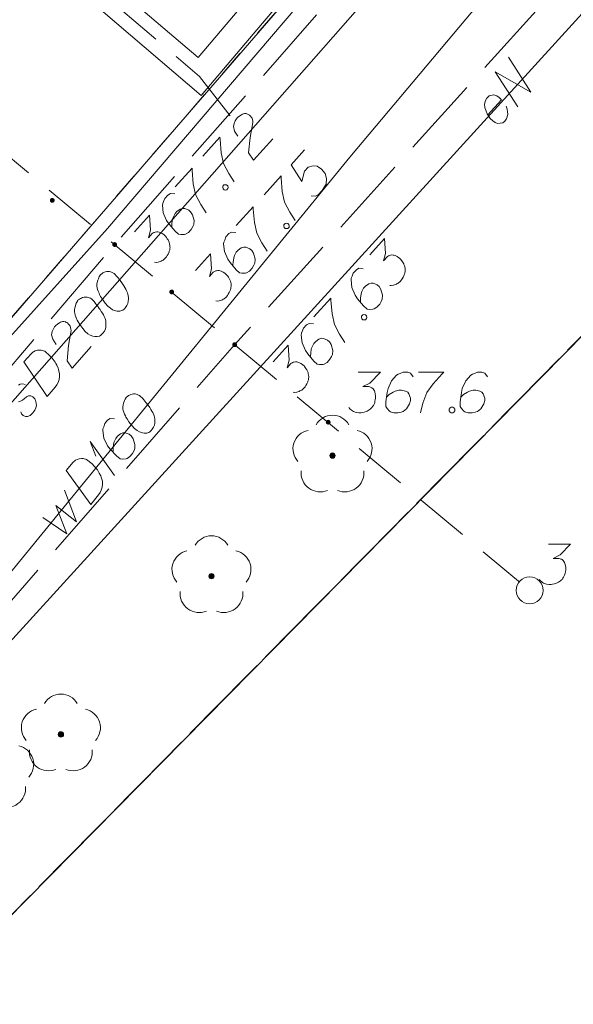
# Model space of a CAD drawing. Header units: metres. Extents: x 5554594 to 5556205, y 5636132 to 5636668.
# Tile 94 of 168: x 5555365 to 5555375, y 5636389 to 5636408. Entities that reach past the tile are written whole.
import ezdxf

# ---------------------------------------------------------------- set-up
doc = ezdxf.new("R2010")
doc.units = ezdxf.units.M
doc.header["$MEASUREMENT"] = 0
doc.header["$XCLIPFRAME"] = 0
doc.set_wipeout_variables(frame=1)
for name, pattern in [('03-linia 3 1', [2, 1.5, -0.5]), ('L_0_04', [1.5, 1, -0.5]), ('L_0_06', [2, 1.5, -0.5]), ('PRZER1-1', [2, 1, -1]), ('PRZER3-1', [4, 3, -1])]:
    doc.linetypes.add(name, pattern=pattern)
for name, color, linetype, lineweight in [('#digitalizacja', 7, 'Continuous', 18), ('#przekroje', 7, 'L_0_04', 18), ('#RASTER', 7, 'Continuous', 18), ('#skartowane', 7, 'Continuous', 18)]:
    doc.layers.add(name, color=color, linetype=linetype, lineweight=lineweight)
for name, color, linetype, lineweight, true_color in [('GESDZI', 18, 'Continuous', 18, 0x0a0909), ('GESKKL', 96, 'PRZER3-1', 18, 0x008000), ('GESUZY', 96, 'PRZER1-1', 18, 0x008000), ('GULENN', 1, 'Continuous', 18, 0xff0000), ('GULENN_O', 1, 'Continuous', 18, 0xff0000)]:
    doc.layers.add(name, color=color, linetype=linetype, lineweight=lineweight, true_color=true_color)
picture_1 = doc.add_image_def('image1.tif', size_in_pixel=(18897, 11811))

# ---------------------------------------------------------------- blocks, each defined once
blk = doc.blocks.new('OBOP02_01')
at = {"linetype": 'Continuous', "lineweight": 18}
blk.add_hatch(color=0, dxfattribs=at).paths.add_polyline_path([(0, -0.1, 1), (0, 0.1, 1)])
at = {"color": 0, "linetype": 'Continuous', "lineweight": 18}
blk.add_circle((0, 0), 0.1, dxfattribs=at)
for centre, radius, start, end in [((0, 0.8), 0.7, 29.8459, 150.1541), ((-0.77, 0.25), 0.7, 101.6336, 222.6627), ((0.77, 0.25), 0.7, 317.3373, 78.3664), ((-0.46, -0.64), 0.71, 174.3693, 292.5572), ((0.46, -0.64), 0.71, 247.4428, 5.6307)]:
    blk.add_arc(centre, radius, start, end, dxfattribs=at)
blk = doc.blocks.new('SLU')
at = {"color": 0, "linetype": 'Continuous', "lineweight": 18}
blk.add_wipeout([(0, -0.5), (0.25, -0.433), (0.433, -0.25), (0.5, 0), (0.433, 0.25), (0.25, 0.433), (0, 0.5), (-0.25, 0.433), (-0.433, 0.25), (-0.5, 0), (-0.433, -0.25), (-0.25, -0.433)], dxfattribs=at)
blk.add_circle((0, 0), 0.5, dxfattribs=at)
blk = doc.blocks.new('*U1642')
at = {"layer": '#digitalizacja', "color": 5, "linetype": 'ByBlock', "lineweight": 18}
for q in [(5555366.419, 5636399.303), (5555366.069, 5636399.659)]:
    blk.add_line((5555365.966, 5636399.934), q, dxfattribs=at)

msp = doc.modelspace()

# ---------------------------------------------------------------- hatches: boundary and pattern name
at = {"layer": '#skartowane', "linetype": '03-linia 3 1', "lineweight": 18}
h = msp.add_hatch(color=7, dxfattribs=at)
edge = h.paths.add_edge_path()
edge.add_arc((5555365.26, 5636404.41), 0.045, 0, 360)
at = {"layer": '#skartowane', "linetype": 'Continuous', "lineweight": 18}
h = msp.add_hatch(color=7, dxfattribs=at)
edge = h.paths.add_edge_path()
edge.add_arc((5555366.42, 5636403.59), 0.045, 0, 360)
h = msp.add_hatch(color=7, dxfattribs=at)
edge = h.paths.add_edge_path()
edge.add_arc((5555367.48, 5636402.71), 0.045, 0, 360)
h = msp.add_hatch(color=7, dxfattribs=at)
edge = h.paths.add_edge_path()
edge.add_arc((5555368.65, 5636401.73), 0.045, 0, 360)
h = msp.add_hatch(color=7, dxfattribs=at)
edge = h.paths.add_edge_path()
edge.add_arc((5555370.39, 5636400.29), 0.045, 0, 360)
h = msp.add_hatch(color=7, dxfattribs=at)
edge = h.paths.add_edge_path()
edge.add_arc((5555374.14, 5636397.17), 0.045, 0, 360)

# ---------------------------------------------------------------- linework, layer by layer
at = {"layer": '#digitalizacja', "color": 1, "linetype": 'Continuous', "lineweight": 18, "flags": 128}
msp.add_lwpolyline([(5555338.599, 5636379.843), (5555340.717, 5636379.519), (5555340.744, 5636378.68), (5555343.663, 5636376.961), (5555345.648, 5636379.706), (5555348.28, 5636382.953), (5555351.781, 5636387.35), (5555357.574, 5636394.029), (5555361.936, 5636399.059), (5555366.284, 5636403.889), (5555369.807, 5636408.006)], dxfattribs=at)
at = {"layer": '#digitalizacja', "color": 36, "linetype": 'Continuous', "lineweight": 18, "true_color": 0x803300, "flags": 128}
for points in [[(5555366.162, 5636403.034), (5555366.154, 5636403.026), (5555366.135, 5636402.995), (5555366.124, 5636402.973), (5555366.117, 5636402.956), (5555366.106, 5636402.926), (5555366.096, 5636402.888), (5555366.09, 5636402.854), (5555366.088, 5636402.816), (5555366.094, 5636402.787), (5555366.104, 5636402.755), (5555366.115, 5636402.722), (5555366.13, 5636402.685), (5555366.14, 5636402.661), (5555366.159, 5636402.628), (5555366.191, 5636402.576), (5555366.246, 5636402.504), (5555366.291, 5636402.448), (5555366.34, 5636402.406), (5555366.379, 5636402.379), (5555366.435, 5636402.361), (5555366.469, 5636402.355), (5555366.515, 5636402.354), (5555366.556, 5636402.365), (5555366.572, 5636402.374), (5555366.6, 5636402.397), (5555366.62, 5636402.419), (5555366.646, 5636402.459), (5555366.665, 5636402.497), (5555366.671, 5636402.531), (5555366.676, 5636402.582), (5555366.675, 5636402.607), (5555366.672, 5636402.64), (5555366.666, 5636402.669), (5555366.661, 5636402.69), (5555366.647, 5636402.718), (5555366.642, 5636402.73), (5555366.627, 5636402.759), (5555366.608, 5636402.791), (5555366.59, 5636402.823), (5555366.576, 5636402.843), (5555366.566, 5636402.859), (5555366.553, 5636402.879), (5555366.521, 5636402.923), (5555366.502, 5636402.947), (5555366.484, 5636402.971), (5555366.457, 5636403.003), (5555366.421, 5636403.042), (5555366.408, 5636403.054), (5555366.386, 5636403.065), (5555366.364, 5636403.077), (5555366.326, 5636403.087), (5555366.297, 5636403.089), (5555366.272, 5636403.087), (5555366.243, 5636403.081), (5555366.218, 5636403.071), (5555366.202, 5636403.062), (5555366.186, 5636403.053), (5555366.162, 5636403.034)], [(5555365.744, 5636402.56), (5555365.737, 5636402.551), (5555365.718, 5636402.521), (5555365.707, 5636402.499), (5555365.699, 5636402.482), (5555365.689, 5636402.452), (5555365.678, 5636402.414), (5555365.672, 5636402.38), (5555365.671, 5636402.342), (5555365.677, 5636402.313), (5555365.687, 5636402.28), (5555365.697, 5636402.248), (5555365.712, 5636402.211), (5555365.722, 5636402.186), (5555365.741, 5636402.154), (5555365.774, 5636402.102), (5555365.828, 5636402.03), (5555365.874, 5636401.974), (5555365.923, 5636401.931), (5555365.962, 5636401.905), (5555366.017, 5636401.887), (5555366.051, 5636401.881), (5555366.097, 5636401.88), (5555366.139, 5636401.891), (5555366.155, 5636401.9), (5555366.183, 5636401.923), (5555366.202, 5636401.945), (5555366.229, 5636401.984), (5555366.247, 5636402.023), (5555366.254, 5636402.057), (5555366.259, 5636402.108), (5555366.257, 5636402.133), (5555366.255, 5636402.166), (5555366.249, 5636402.195), (5555366.243, 5636402.215), (5555366.229, 5636402.244), (5555366.224, 5636402.256), (5555366.21, 5636402.284), (5555366.191, 5636402.317), (5555366.172, 5636402.349), (5555366.158, 5636402.369), (5555366.149, 5636402.385), (5555366.135, 5636402.405), (5555366.103, 5636402.449), (5555366.085, 5636402.473), (5555366.066, 5636402.497), (5555366.039, 5636402.529), (5555366.003, 5636402.568), (5555365.99, 5636402.58), (5555365.969, 5636402.591), (5555365.947, 5636402.602), (5555365.909, 5636402.612), (5555365.879, 5636402.615), (5555365.854, 5636402.613), (5555365.825, 5636402.607), (5555365.801, 5636402.597), (5555365.785, 5636402.588), (5555365.768, 5636402.578), (5555365.744, 5636402.56)], [(5555365.333, 5636401.735), (5555365.268, 5636401.831), (5555365.246, 5636401.913), (5555365.259, 5636401.973), (5555365.281, 5636402.024), (5555365.304, 5636402.059), (5555365.323, 5636402.082), (5555365.363, 5636402.118), (5555365.395, 5636402.136), (5555365.411, 5636402.146), (5555365.448, 5636402.161), (5555365.477, 5636402.158), (5555365.503, 5636402.152), (5555365.52, 5636402.144), (5555365.542, 5636402.133), (5555365.564, 5636402.114), (5555365.582, 5636402.09), (5555365.591, 5636402.074), (5555365.601, 5636402.049), (5555365.607, 5636402.02), (5555365.609, 5636401.995), (5555365.56, 5636401.716), (5555365.536, 5636401.43), (5555365.628, 5636401.293), (5555365.984, 5636401.697)], [(5555364.734, 5636401.412), (5555364.867, 5636401.563), (5555364.898, 5636401.59), (5555364.914, 5636401.6), (5555364.943, 5636401.614), (5555364.963, 5636401.619), (5555364.984, 5636401.625), (5555365.026, 5636401.628), (5555365.055, 5636401.625), (5555365.119, 5636401.608), (5555365.216, 5636401.522), (5555365.257, 5636401.479), (5555365.275, 5636401.455), (5555365.293, 5636401.431), (5555365.312, 5636401.407), (5555365.326, 5636401.379), (5555365.345, 5636401.347), (5555365.369, 5636401.294), (5555365.379, 5636401.269), (5555365.396, 5636401.191), (5555365.396, 5636401.136), (5555365.387, 5636401.081), (5555365.369, 5636401.026), (5555365.347, 5636400.983), (5555365.316, 5636400.939), (5555365.164, 5636400.766), (5555364.734, 5636401.412)], [(5555364.756, 5636400.991), (5555364.714, 5636401.005), (5555364.664, 5636400.994), (5555364.632, 5636400.975)], [(5555364.63, 5636400.669), (5555364.659, 5636400.675), (5555364.672, 5636400.68), (5555364.704, 5636400.699), (5555364.736, 5636400.726), (5555364.784, 5636400.763), (5555364.816, 5636400.782), (5555364.862, 5636400.78), (5555364.901, 5636400.762), (5555364.937, 5636400.722), (5555364.957, 5636400.673), (5555364.965, 5636400.603), (5555364.956, 5636400.556), (5555364.933, 5636400.513), (5555364.899, 5636400.465), (5555364.847, 5636400.415), (5555364.798, 5636400.396), (5555364.761, 5636400.397), (5555364.722, 5636400.416), (5555364.691, 5636400.443), (5555364.676, 5636400.48)]]:
    msp.add_lwpolyline(points, dxfattribs=at)
at = {"layer": '#digitalizacja', "color": 5, "linetype": 'Continuous', "lineweight": 18, "flags": 128}
for points in [[(5555366.639, 5636400.756), (5555366.631, 5636400.747), (5555366.614, 5636400.716), (5555366.603, 5636400.694), (5555366.597, 5636400.676), (5555366.587, 5636400.646), (5555366.578, 5636400.607), (5555366.573, 5636400.573), (5555366.573, 5636400.536), (5555366.58, 5636400.507), (5555366.591, 5636400.475), (5555366.603, 5636400.442), (5555366.619, 5636400.406), (5555366.63, 5636400.382), (5555366.65, 5636400.35), (5555366.685, 5636400.299), (5555366.742, 5636400.229), (5555366.789, 5636400.175), (5555366.84, 5636400.134), (5555366.88, 5636400.109), (5555366.936, 5636400.094), (5555366.97, 5636400.088), (5555367.016, 5636400.089), (5555367.057, 5636400.101), (5555367.073, 5636400.111), (5555367.1, 5636400.135), (5555367.118, 5636400.158), (5555367.144, 5636400.198), (5555367.161, 5636400.238), (5555367.166, 5636400.272), (5555367.169, 5636400.322), (5555367.167, 5636400.347), (5555367.163, 5636400.381), (5555367.156, 5636400.409), (5555367.15, 5636400.43), (5555367.135, 5636400.457), (5555367.129, 5636400.469), (5555367.114, 5636400.497), (5555367.094, 5636400.529), (5555367.074, 5636400.561), (5555367.059, 5636400.58), (5555367.049, 5636400.596), (5555367.035, 5636400.615), (5555367.001, 5636400.658), (5555366.982, 5636400.681), (5555366.963, 5636400.705), (5555366.935, 5636400.735), (5555366.897, 5636400.774), (5555366.884, 5636400.785), (5555366.862, 5636400.795), (5555366.84, 5636400.806), (5555366.801, 5636400.814), (5555366.771, 5636400.816), (5555366.747, 5636400.813), (5555366.718, 5636400.806), (5555366.694, 5636400.795), (5555366.678, 5636400.785), (5555366.662, 5636400.775), (5555366.639, 5636400.756)], [(5555366.415, 5636400.352), (5555366.335, 5636400.357), (5555366.287, 5636400.327), (5555366.235, 5636400.263), (5555366.216, 5636400.202), (5555366.203, 5636400.167), (5555366.198, 5636400.133), (5555366.22, 5636399.993), (5555366.289, 5636399.853), (5555366.337, 5636399.79), (5555366.454, 5636399.664), (5555366.523, 5636399.607), (5555366.565, 5636399.603), (5555366.632, 5636399.61), (5555366.652, 5636399.616), (5555366.703, 5636399.651), (5555366.752, 5636399.71), (5555366.78, 5636399.763), (5555366.797, 5636399.803), (5555366.798, 5636399.878), (5555366.762, 5636399.984), (5555366.728, 5636400.035), (5555366.691, 5636400.065), (5555366.613, 5636400.091), (5555366.575, 5636400.091), (5555366.531, 5636400.074), (5555366.472, 5636400.03), (5555366.439, 5636399.989), (5555366.411, 5636399.928), (5555366.399, 5636399.885), (5555366.39, 5636399.8), (5555366.391, 5636399.754), (5555366.393, 5636399.729)], [(5555365.521, 5636399.39), (5555365.648, 5636399.545), (5555365.679, 5636399.574), (5555365.694, 5636399.584), (5555365.722, 5636399.599), (5555365.743, 5636399.605), (5555365.763, 5636399.611), (5555365.805, 5636399.615), (5555365.834, 5636399.614), (5555365.898, 5636399.6), (5555365.999, 5636399.517), (5555366.041, 5636399.475), (5555366.06, 5636399.452), (5555366.079, 5636399.429), (5555366.098, 5636399.406), (5555366.114, 5636399.378), (5555366.134, 5636399.346), (5555366.16, 5636399.294), (5555366.171, 5636399.27), (5555366.191, 5636399.192), (5555366.192, 5636399.138), (5555366.185, 5636399.083), (5555366.17, 5636399.027), (5555366.149, 5636398.983), (5555366.12, 5636398.938), (5555365.974, 5636398.76), (5555365.521, 5636399.39)], [(5555365.083, 5636398.519), (5555365.529, 5636398.216), (5555365.329, 5636398.745), (5555365.712, 5636398.44), (5555365.485, 5636399.03)]]:
    msp.add_lwpolyline(points, dxfattribs=at)
at = {"layer": '#przekroje', "color": 7, "lineweight": 18, "flags": 128}
msp.add_lwpolyline([(5555360.59, 5636408.439), (5555374.136, 5636397.167)], dxfattribs=at)
at = {"layer": '#przekroje', "color": 7}
msp.add_point((5555374.136, 5636397.167), dxfattribs=at)
at = {"layer": '#skartowane', "color": 36, "linetype": 'Continuous', "lineweight": 18, "true_color": 0x803300}
msp.add_line((5555359.31, 5636394.76), (5555383.1, 5636421.78), dxfattribs=at)
at = {"layer": '#skartowane', "color": 7, "linetype": 'L_0_06', "lineweight": 18, "flags": 128}
msp.add_lwpolyline([(5555466.73, 5636461.06), (5555459.42, 5636465.04), (5555457.02, 5636465.41), (5555452.63, 5636465.61), (5555446.85, 5636465.37), (5555441.62, 5636464.51), (5555435.7, 5636462.77), (5555429.61, 5636460.27), (5555423.1, 5636457.3), (5555417.2, 5636453.95), (5555413.63, 5636451.67), (5555409.04, 5636447.68), (5555404.73, 5636443.33), (5555401.32, 5636439.67), (5555382.13, 5636416.99), (5555377.75, 5636411.8), (5555368.65, 5636401.73), (5555358.12, 5636389.68), (5555351.83, 5636382.05), (5555348.89, 5636378.21), (5555346.63, 5636374.93), (5555343.77, 5636370.29), (5555340.53, 5636363.52), (5555337.7, 5636355.88), (5555335.13, 5636347.53), (5555332.44, 5636339.45), (5555328.49, 5636328.74), (5555326.7, 5636324.3), (5555322.46, 5636312.61), (5555317.05, 5636297.8), (5555313.91, 5636289.91), (5555311.07, 5636291.5), (5555314.46, 5636298.64), (5555320.4, 5636315), (5555321.1, 5636318.34), (5555320.31, 5636318.97), (5555318.92, 5636319.26), (5555318.24, 5636323.4), (5555317.55, 5636325.21), (5555315.06, 5636326.83), (5555316.44, 5636329.16), (5555319.62, 5636328.9), (5555323.95, 5636328.36), (5555325.47, 5636329.83), (5555326.77, 5636332.37), (5555329.72, 5636340.51), (5555332.43, 5636348.61), (5555334.87, 5636356.71), (5555337.79, 5636364.47), (5555340.99, 5636371.16), (5555344.19, 5636376.65), (5555346.4, 5636379.74), (5555349.41, 5636383.74), (5555355.85, 5636391.61), (5555363.7, 5636400.4), (5555366.42, 5636403.59), (5555375.75, 5636414.19), (5555378.31, 5636418.36), (5555373.52, 5636420.79), (5555376.43, 5636424.38), (5555377.28, 5636425.23), (5555380.03, 5636423.16), (5555380.65, 5636423.75), (5555382.52, 5636422.14), (5555399.27, 5636441.57), (5555402.64, 5636445.3), (5555406.76, 5636449.37), (5555411.7, 5636453.77), (5555415.38, 5636456.22), (5555420.94, 5636459.52), (5555420.73, 5636460.05), (5555422.54, 5636460.95), (5555422.89, 5636460.42), (5555428.37, 5636462.98), (5555434.53, 5636465.46), (5555440.65, 5636467.74), (5555449.09, 5636469.87), (5555449.84, 5636470.61), (5555452.54, 5636472.11), (5555453.14, 5636471.36), (5555454.76, 5636472.78), (5555456.32, 5636474.81), (5555457.67, 5636477.44), (5555459.8, 5636481.39), (5555462.71, 5636485.66), (5555464.78, 5636483.78), (5555461.58, 5636479.17), (5555460.92, 5636476.08), (5555461.24, 5636473.64), (5555465.24, 5636467.56), (5555467.69, 5636464.02), (5555466.73, 5636461.06)], close=True, dxfattribs=at)
at = {"layer": '#skartowane', "color": 7, "linetype": 'Continuous', "lineweight": 18, "flags": 128}
for points in [[(5555373.357, 5636417.166), (5555374.21, 5636416.396), (5555375.111, 5636414.708), (5555368.029, 5636406.357), (5555366.208, 5636407.91)], [(5555373.023, 5636416.794), (5555373.81, 5636416.084), (5555374.509, 5636414.772), (5555367.971, 5636407.063), (5555366.532, 5636408.29)], [(5555368.711, 5636405.6), (5555368.648, 5636405.697), (5555368.627, 5636405.78), (5555368.641, 5636405.839), (5555368.663, 5636405.89), (5555368.687, 5636405.925), (5555368.706, 5636405.947), (5555368.746, 5636405.982), (5555368.779, 5636406), (5555368.795, 5636406.01), (5555368.832, 5636406.024), (5555368.862, 5636406.021), (5555368.887, 5636406.014), (5555368.904, 5636406.007), (5555368.926, 5636405.995), (5555368.948, 5636405.976), (5555368.965, 5636405.951), (5555368.975, 5636405.935), (5555368.984, 5636405.91), (5555368.99, 5636405.881), (5555368.991, 5636405.857), (5555368.938, 5636405.578), (5555368.911, 5636405.292), (5555369.002, 5636405.155), (5555369.362, 5636405.553)], [(5555368.061, 5636405.232), (5555368.378, 5636405.583), (5555368.38, 5636405.541), (5555368.401, 5636405.291), (5555368.444, 5636405.093), (5555368.542, 5636404.91), (5555368.641, 5636404.756)], [(5555369.949, 5636405.348), (5555369.7, 5636405.072), (5555369.899, 5636404.764), (5555369.948, 5636404.951), (5555370.016, 5636405.025), (5555370.11, 5636405.051), (5555370.186, 5636405.046), (5555370.268, 5636404.988), (5555370.331, 5636404.907), (5555370.361, 5636404.817), (5555370.353, 5636404.712), (5555370.276, 5636404.591), (5555370.205, 5636404.512), (5555370.151, 5636404.488), (5555370.072, 5636404.497)], [(5555367.542, 5636404.659), (5555367.859, 5636405.009), (5555367.861, 5636404.967), (5555367.882, 5636404.718), (5555367.926, 5636404.519), (5555368.023, 5636404.336), (5555368.123, 5636404.182)], [(5555369.197, 5636404.515), (5555369.514, 5636404.866), (5555369.516, 5636404.824), (5555369.537, 5636404.574), (5555369.58, 5636404.376), (5555369.677, 5636404.193), (5555369.777, 5636404.039)], [(5555368.432, 5636404.674), (5555368.452, 5636404.696), (5555368.473, 5636404.701), (5555368.502, 5636404.699), (5555368.524, 5636404.679), (5555368.53, 5636404.65), (5555368.527, 5636404.629), (5555368.507, 5636404.607), (5555368.486, 5636404.602), (5555368.457, 5636404.604), (5555368.435, 5636404.624), (5555368.429, 5636404.653), (5555368.432, 5636404.674)], [(5555367.537, 5636404.529), (5555367.457, 5636404.537), (5555367.408, 5636404.51), (5555367.352, 5636404.448), (5555367.33, 5636404.389), (5555367.315, 5636404.354), (5555367.309, 5636404.321), (5555367.324, 5636404.179), (5555367.386, 5636404.036), (5555367.431, 5636403.971), (5555367.542, 5636403.839), (5555367.608, 5636403.78), (5555367.65, 5636403.774), (5555367.717, 5636403.777), (5555367.737, 5636403.782), (5555367.79, 5636403.814), (5555367.842, 5636403.871), (5555367.872, 5636403.923), (5555367.891, 5636403.961), (5555367.896, 5636404.037), (5555367.865, 5636404.144), (5555367.833, 5636404.197), (5555367.798, 5636404.228), (5555367.722, 5636404.258), (5555367.684, 5636404.26), (5555367.639, 5636404.245), (5555367.578, 5636404.205), (5555367.542, 5636404.165), (5555367.512, 5636404.105), (5555367.497, 5636404.063), (5555367.485, 5636403.978), (5555367.483, 5636403.932), (5555367.484, 5636403.907)], [(5555366.79, 5636403.826), (5555367.067, 5636404.133), (5555367.086, 5636403.854), (5555367.047, 5636403.714), (5555367.118, 5636403.793), (5555367.138, 5636403.806), (5555367.151, 5636403.811), (5555367.163, 5636403.816), (5555367.175, 5636403.821), (5555367.204, 5636403.826), (5555367.225, 5636403.823), (5555367.246, 5636403.82), (5555367.263, 5636403.812), (5555367.302, 5636403.794), (5555367.332, 5636403.774), (5555367.345, 5636403.762), (5555367.363, 5636403.746), (5555367.385, 5636403.718), (5555367.399, 5636403.698), (5555367.412, 5636403.678), (5555367.422, 5636403.662), (5555367.426, 5636403.649), (5555367.431, 5636403.637), (5555367.436, 5636403.625), (5555367.441, 5636403.604), (5555367.447, 5636403.575), (5555367.448, 5636403.55), (5555367.449, 5636403.533), (5555367.446, 5636403.512), (5555367.443, 5636403.491), (5555367.436, 5636403.466), (5555367.432, 5636403.453), (5555367.413, 5636403.414), (5555367.394, 5636403.384), (5555367.382, 5636403.363), (5555367.355, 5636403.332), (5555367.319, 5636403.301), (5555367.302, 5636403.292), (5555367.286, 5636403.283), (5555367.27, 5636403.273), (5555367.249, 5636403.268), (5555367.229, 5636403.263), (5555367.191, 5636403.257), (5555367.162, 5636403.26)], [(5555368.678, 5636403.941), (5555368.995, 5636404.292), (5555368.997, 5636404.25), (5555369.018, 5636404), (5555369.062, 5636403.802), (5555369.159, 5636403.619), (5555369.258, 5636403.465)], [(5555369.568, 5636403.957), (5555369.588, 5636403.979), (5555369.608, 5636403.984), (5555369.638, 5636403.982), (5555369.66, 5636403.962), (5555369.665, 5636403.933), (5555369.662, 5636403.912), (5555369.642, 5636403.89), (5555369.622, 5636403.885), (5555369.592, 5636403.887), (5555369.57, 5636403.907), (5555369.565, 5636403.936), (5555369.568, 5636403.957)], [(5555368.672, 5636403.812), (5555368.592, 5636403.82), (5555368.544, 5636403.793), (5555368.488, 5636403.731), (5555368.466, 5636403.672), (5555368.451, 5636403.637), (5555368.445, 5636403.604), (5555368.46, 5636403.462), (5555368.522, 5636403.319), (5555368.567, 5636403.254), (5555368.678, 5636403.122), (5555368.744, 5636403.063), (5555368.786, 5636403.056), (5555368.852, 5636403.06), (5555368.873, 5636403.065), (5555368.926, 5636403.097), (5555368.977, 5636403.154), (5555369.008, 5636403.206), (5555369.027, 5636403.244), (5555369.032, 5636403.32), (5555369.001, 5636403.427), (5555368.969, 5636403.48), (5555368.934, 5636403.511), (5555368.857, 5636403.541), (5555368.82, 5636403.543), (5555368.774, 5636403.528), (5555368.714, 5636403.488), (5555368.678, 5636403.448), (5555368.648, 5636403.388), (5555368.633, 5636403.346), (5555368.621, 5636403.261), (5555368.619, 5636403.215), (5555368.62, 5636403.19)], [(5555371.162, 5636403.398), (5555371.439, 5636403.705), (5555371.458, 5636403.426), (5555371.419, 5636403.286), (5555371.49, 5636403.365), (5555371.51, 5636403.378), (5555371.523, 5636403.383), (5555371.535, 5636403.388), (5555371.547, 5636403.392), (5555371.576, 5636403.398), (5555371.597, 5636403.395), (5555371.618, 5636403.392), (5555371.635, 5636403.384), (5555371.674, 5636403.366), (5555371.704, 5636403.346), (5555371.717, 5636403.334), (5555371.735, 5636403.318), (5555371.757, 5636403.29), (5555371.771, 5636403.27), (5555371.784, 5636403.25), (5555371.794, 5636403.234), (5555371.798, 5636403.221), (5555371.803, 5636403.209), (5555371.808, 5636403.197), (5555371.813, 5636403.176), (5555371.819, 5636403.147), (5555371.82, 5636403.122), (5555371.821, 5636403.105), (5555371.818, 5636403.084), (5555371.815, 5636403.063), (5555371.808, 5636403.038), (5555371.804, 5636403.025), (5555371.785, 5636402.986), (5555371.766, 5636402.956), (5555371.754, 5636402.935), (5555371.727, 5636402.904), (5555371.691, 5636402.873), (5555371.674, 5636402.864), (5555371.658, 5636402.855), (5555371.642, 5636402.845), (5555371.621, 5636402.84), (5555371.601, 5636402.835), (5555371.563, 5636402.829), (5555371.534, 5636402.832)], [(5555367.926, 5636403.109), (5555368.203, 5636403.416), (5555368.221, 5636403.137), (5555368.183, 5636402.997), (5555368.254, 5636403.075), (5555368.274, 5636403.089), (5555368.286, 5636403.094), (5555368.299, 5636403.099), (5555368.311, 5636403.103), (5555368.34, 5636403.109), (5555368.361, 5636403.106), (5555368.382, 5636403.103), (5555368.399, 5636403.095), (5555368.438, 5636403.076), (5555368.468, 5636403.057), (5555368.481, 5636403.045), (5555368.499, 5636403.029), (5555368.521, 5636403.001), (5555368.535, 5636402.981), (5555368.548, 5636402.961), (5555368.557, 5636402.945), (5555368.562, 5636402.932), (5555368.567, 5636402.92), (5555368.572, 5636402.908), (5555368.577, 5636402.887), (5555368.583, 5636402.858), (5555368.584, 5636402.833), (5555368.585, 5636402.816), (5555368.582, 5636402.795), (5555368.578, 5636402.774), (5555368.571, 5636402.749), (5555368.568, 5636402.736), (5555368.549, 5636402.697), (5555368.53, 5636402.667), (5555368.518, 5636402.646), (5555368.49, 5636402.615), (5555368.454, 5636402.584), (5555368.438, 5636402.575), (5555368.422, 5636402.566), (5555368.406, 5636402.556), (5555368.385, 5636402.551), (5555368.364, 5636402.546), (5555368.327, 5636402.54), (5555368.298, 5636402.543)], [(5555371.042, 5636403.141), (5555370.962, 5636403.15), (5555370.913, 5636403.122), (5555370.857, 5636403.061), (5555370.835, 5636403.001), (5555370.82, 5636402.967), (5555370.814, 5636402.933), (5555370.829, 5636402.792), (5555370.891, 5636402.649), (5555370.936, 5636402.584), (5555371.047, 5636402.452), (5555371.113, 5636402.392), (5555371.155, 5636402.386), (5555371.222, 5636402.389), (5555371.242, 5636402.395), (5555371.295, 5636402.427), (5555371.347, 5636402.483), (5555371.377, 5636402.535), (5555371.396, 5636402.574), (5555371.401, 5636402.649), (5555371.37, 5636402.756), (5555371.338, 5636402.809), (5555371.303, 5636402.841), (5555371.227, 5636402.87), (5555371.189, 5636402.873), (5555371.144, 5636402.858), (5555371.083, 5636402.817), (5555371.047, 5636402.778), (5555371.017, 5636402.718), (5555371.002, 5636402.675), (5555370.99, 5636402.591), (5555370.988, 5636402.545), (5555370.989, 5636402.52)], [(5555370.121, 5636402.246), (5555370.438, 5636402.596), (5555370.44, 5636402.555), (5555370.461, 5636402.305), (5555370.504, 5636402.106), (5555370.602, 5636401.923), (5555370.701, 5636401.769)], [(5555371.011, 5636402.262), (5555371.031, 5636402.284), (5555371.051, 5636402.289), (5555371.081, 5636402.286), (5555371.103, 5636402.266), (5555371.108, 5636402.237), (5555371.105, 5636402.216), (5555371.085, 5636402.194), (5555371.065, 5636402.189), (5555371.035, 5636402.192), (5555371.013, 5636402.212), (5555371.008, 5636402.241), (5555371.011, 5636402.262)], [(5555370.115, 5636402.116), (5555370.035, 5636402.125), (5555369.987, 5636402.097), (5555369.931, 5636402.036), (5555369.909, 5636401.976), (5555369.894, 5636401.942), (5555369.887, 5636401.908), (5555369.903, 5636401.767), (5555369.965, 5636401.623), (5555370.01, 5636401.559), (5555370.121, 5636401.426), (5555370.186, 5636401.367), (5555370.229, 5636401.361), (5555370.295, 5636401.364), (5555370.316, 5636401.37), (5555370.369, 5636401.401), (5555370.42, 5636401.458), (5555370.451, 5636401.51), (5555370.47, 5636401.549), (5555370.475, 5636401.624), (5555370.444, 5636401.731), (5555370.412, 5636401.784), (5555370.377, 5636401.816), (5555370.3, 5636401.845), (5555370.263, 5636401.848), (5555370.217, 5636401.833), (5555370.157, 5636401.792), (5555370.121, 5636401.753), (5555370.091, 5636401.693), (5555370.076, 5636401.65), (5555370.064, 5636401.566), (5555370.062, 5636401.52), (5555370.063, 5636401.495)], [(5555369.369, 5636401.414), (5555369.646, 5636401.72), (5555369.664, 5636401.441), (5555369.625, 5636401.301), (5555369.697, 5636401.38), (5555369.717, 5636401.394), (5555369.729, 5636401.398), (5555369.741, 5636401.403), (5555369.754, 5636401.408), (5555369.783, 5636401.414), (5555369.804, 5636401.41), (5555369.825, 5636401.407), (5555369.842, 5636401.4), (5555369.881, 5636401.381), (5555369.911, 5636401.362), (5555369.924, 5636401.35), (5555369.942, 5636401.334), (5555369.964, 5636401.306), (5555369.977, 5636401.285), (5555369.991, 5636401.265), (5555370, 5636401.249), (5555370.005, 5636401.237), (5555370.01, 5636401.224), (5555370.015, 5636401.212), (5555370.02, 5636401.191), (5555370.025, 5636401.162), (5555370.027, 5636401.137), (5555370.028, 5636401.121), (5555370.024, 5636401.1), (5555370.021, 5636401.079), (5555370.014, 5636401.053), (5555370.011, 5636401.04), (5555369.992, 5636401.002), (5555369.972, 5636400.972), (5555369.961, 5636400.95), (5555369.933, 5636400.919), (5555369.897, 5636400.888), (5555369.881, 5636400.879), (5555369.865, 5636400.87), (5555369.848, 5636400.861), (5555369.828, 5636400.856), (5555369.807, 5636400.85), (5555369.77, 5636400.844), (5555369.74, 5636400.847)], [(5555370.947, 5636401.217), (5555371.36, 5636401.217), (5555371.165, 5636401.016), (5555371.035, 5636400.951), (5555371.141, 5636400.951), (5555371.165, 5636400.945), (5555371.177, 5636400.939), (5555371.189, 5636400.934), (5555371.2, 5636400.928), (5555371.224, 5636400.91), (5555371.236, 5636400.892), (5555371.248, 5636400.875), (5555371.254, 5636400.857), (5555371.265, 5636400.815), (5555371.271, 5636400.78), (5555371.271, 5636400.762), (5555371.271, 5636400.739), (5555371.265, 5636400.703), (5555371.259, 5636400.68), (5555371.254, 5636400.656), (5555371.248, 5636400.638), (5555371.242, 5636400.627), (5555371.236, 5636400.615), (5555371.23, 5636400.603), (5555371.218, 5636400.585), (5555371.2, 5636400.562), (5555371.183, 5636400.544), (5555371.171, 5636400.532), (5555371.153, 5636400.52), (5555371.136, 5636400.508), (5555371.112, 5636400.497), (5555371.1, 5636400.491), (5555371.059, 5636400.479), (5555371.023, 5636400.473), (5555371, 5636400.467), (5555370.958, 5636400.467), (5555370.911, 5636400.473), (5555370.893, 5636400.479), (5555370.876, 5636400.485), (5555370.858, 5636400.491), (5555370.84, 5636400.502), (5555370.822, 5636400.514), (5555370.793, 5636400.538), (5555370.775, 5636400.562)], [(5555371.968, 5636401.134), (5555371.921, 5636401.199), (5555371.868, 5636401.217), (5555371.785, 5636401.217), (5555371.726, 5636401.193), (5555371.691, 5636401.182), (5555371.661, 5636401.164), (5555371.567, 5636401.058), (5555371.502, 5636400.916), (5555371.484, 5636400.839), (5555371.46, 5636400.668), (5555371.46, 5636400.579), (5555371.484, 5636400.544), (5555371.531, 5636400.497), (5555371.549, 5636400.485), (5555371.608, 5636400.467), (5555371.685, 5636400.467), (5555371.744, 5636400.479), (5555371.785, 5636400.491), (5555371.844, 5636400.538), (5555371.903, 5636400.632), (5555371.921, 5636400.691), (5555371.921, 5636400.739), (5555371.891, 5636400.815), (5555371.868, 5636400.845), (5555371.826, 5636400.869), (5555371.755, 5636400.886), (5555371.702, 5636400.886), (5555371.637, 5636400.869), (5555371.596, 5636400.851), (5555371.525, 5636400.804), (5555371.49, 5636400.774), (5555371.472, 5636400.756)], [(5555372.068, 5636401.217), (5555372.541, 5636401.217), (5555372.511, 5636401.187), (5555372.34, 5636401.004), (5555372.222, 5636400.839), (5555372.151, 5636400.644), (5555372.104, 5636400.467)], [(5555373.35, 5636401.134), (5555373.303, 5636401.199), (5555373.249, 5636401.217), (5555373.167, 5636401.217), (5555373.108, 5636401.193), (5555373.072, 5636401.182), (5555373.043, 5636401.164), (5555372.948, 5636401.058), (5555372.883, 5636400.916), (5555372.866, 5636400.839), (5555372.842, 5636400.668), (5555372.842, 5636400.579), (5555372.866, 5636400.544), (5555372.913, 5636400.497), (5555372.931, 5636400.485), (5555372.99, 5636400.467), (5555373.066, 5636400.467), (5555373.125, 5636400.479), (5555373.167, 5636400.491), (5555373.226, 5636400.538), (5555373.285, 5636400.632), (5555373.303, 5636400.691), (5555373.303, 5636400.739), (5555373.273, 5636400.815), (5555373.249, 5636400.845), (5555373.208, 5636400.869), (5555373.137, 5636400.886), (5555373.084, 5636400.886), (5555373.019, 5636400.869), (5555372.978, 5636400.851), (5555372.907, 5636400.804), (5555372.872, 5636400.774), (5555372.854, 5636400.756)], [(5555372.677, 5636400.567), (5555372.706, 5636400.567), (5555372.724, 5636400.556), (5555372.742, 5636400.532), (5555372.742, 5636400.502), (5555372.724, 5636400.479), (5555372.706, 5636400.467), (5555372.677, 5636400.467), (5555372.659, 5636400.479), (5555372.641, 5636400.502), (5555372.641, 5636400.532), (5555372.659, 5636400.556), (5555372.677, 5636400.567)]]:
    msp.add_lwpolyline(points, dxfattribs=at)
at = {"layer": '#skartowane', "color": 7, "linetype": '03-linia 3 1', "lineweight": 18, "flags": 128}
msp.add_lwpolyline([(5555368.57, 5636405.98), (5555368, 5636406.71), (5555366.37, 5636408.1), (5555361.99, 5636411.47)], dxfattribs=at)
at = {"layer": '#skartowane', "color": 96}
for p in [(5555370.47, 5636399.67), (5555368.22, 5636397.43), (5555365.42, 5636394.49)]:
    msp.add_point(p, dxfattribs=at)
at = {"layer": 'GESDZI', "color": 96, "linetype": 'Continuous', "lineweight": 18, "flags": 128}
for points in [[(5555334.3, 5636361.82), (5555338.11, 5636369.71), (5555344.55, 5636379.2), (5555375.95, 5636415.45), (5555379.69, 5636419.03), (5555405.333, 5636448.297), (5555411.98, 5636454.27), (5555423.54, 5636462.48), (5555437.099, 5636466.554), (5555448.915, 5636470.374), (5555453.72, 5636472.454), (5555460.799, 5636470.534), (5555464.253, 5636468.493)], [(5555464.253, 5636468.493), (5555468.332, 5636465.003), (5555467.116, 5636460.589), (5555457.224, 5636464.58), (5555451.868, 5636465.418), (5555446.84, 5636464.597), (5555437.185, 5636462.46), (5555430.383, 5636458.569), (5555420.669, 5636454.714), (5555413.799, 5636449.56), (5555402.789, 5636438.708), (5555389.734, 5636423.873), (5555383.39, 5636416.92), (5555384.32, 5636411.24), (5555356.08, 5636382.6), (5555342.54, 5636360.36)], [(5555341.097, 5636435.293), (5555375.95, 5636415.45), (5555344.55, 5636379.2), (5555340.688, 5636381.595), (5555311.77, 5636399.097)], [(5555325.26, 5636314.3), (5555342.54, 5636360.36), (5555356.08, 5636382.6), (5555384.32, 5636411.24), (5555401.076, 5636390.282), (5555395.519, 5636378.339), (5555392.657, 5636365.659), (5555388.979, 5636354.029)]]:
    msp.add_lwpolyline(points, dxfattribs=at)
at = {"layer": 'GESKKL', "color": 96, "linetype": 'PRZER3-1', "lineweight": 18, "ltscale": 0.5, "true_color": 0x008000}
msp.add_lwpolyline([(5555388.979, 5636354.029), (5555392.657, 5636365.659), (5555395.519, 5636378.339), (5555401.076, 5636390.282), (5555384.32, 5636411.24), (5555356.08, 5636382.6), (5555342.54, 5636360.36), (5555325.26, 5636314.3), (5555327.28, 5636313.21), (5555358.339, 5636293.784), (5555360.401, 5636298.993), (5555368.852, 5636315.791), (5555371.456, 5636320.171)], dxfattribs=at)
at = {"layer": 'GESUZY', "color": 96, "linetype": 'PRZER1-1', "lineweight": 18, "ltscale": 0.5, "true_color": 0x008000}
for points in [[(5555405.333, 5636448.297), (5555379.69, 5636419.03), (5555375.95, 5636415.45), (5555344.55, 5636379.2), (5555338.11, 5636369.71), (5555334.3, 5636361.82)], [(5555342.54, 5636360.36), (5555356.08, 5636382.6), (5555384.32, 5636411.24), (5555383.39, 5636416.92), (5555389.734, 5636423.873)], [(5555388.979, 5636354.029), (5555392.657, 5636365.659), (5555395.519, 5636378.339), (5555401.076, 5636390.282), (5555384.32, 5636411.24), (5555356.08, 5636382.6), (5555342.54, 5636360.36), (5555325.26, 5636314.3), (5555327.28, 5636313.21), (5555358.339, 5636293.784), (5555360.401, 5636298.993), (5555368.852, 5636315.791), (5555371.456, 5636320.171)]]:
    msp.add_lwpolyline(points, dxfattribs=at)
at = {"layer": 'GULENN', "color": 1, "linetype": 'Continuous', "lineweight": 18, "true_color": 0xff0000, "flags": 128}
msp.add_lwpolyline([(5555305.505, 5636281.74), (5555310.95, 5636292.03), (5555311.4, 5636292.81), (5555313.3, 5636296.19), (5555317.83, 5636308.64), (5555320.12, 5636315.12), (5555321.05, 5636318.7), (5555324.99, 5636317.82), (5555325.46, 5636318.77), (5555330.45, 5636332.92), (5555333.07, 5636339.41), (5555335.66, 5636347.35), (5555336.26, 5636350.83), (5555340.12, 5636361.93), (5555345.05, 5636370.93), (5555348.48, 5636377.1), (5555354.25, 5636384.94), (5555359.73, 5636391.01), (5555379.46, 5636412.66), (5555385.36, 5636419.22), (5555390.59, 5636425.39)], dxfattribs=at)
at = {"layer": 'GULENN_O', "color": 1, "linetype": 'Continuous', "lineweight": 18, "flags": 128}
for points in [[(5555373.914, 5636406.147), (5555373.493, 5636406.8), (5555374.16, 5636406.418), (5555373.739, 5636407.071)], [(5555373.357, 5636405.999), (5555373.611, 5636406.279), (5555373.571, 5636406.323), (5555373.524, 5636406.35), (5555373.468, 5636406.368), (5555373.381, 5636406.351), (5555373.337, 5636406.311), (5555373.314, 5636406.268), (5555373.297, 5636406.196), (5555373.3, 5636406.138), (5555373.324, 5636406.068), (5555373.343, 5636406.019), (5555373.402, 5636405.934), (5555373.45, 5636405.89), (5555373.493, 5636405.859), (5555373.54, 5636405.84), (5555373.636, 5636405.849), (5555373.672, 5636405.88), (5555373.699, 5636405.919), (5555373.703, 5636405.924), (5555373.729, 5636406.004), (5555373.726, 5636406.063), (5555373.716, 5636406.096), (5555373.715, 5636406.104), (5555373.696, 5636406.162)]]:
    msp.add_lwpolyline(points, dxfattribs=at)

# ---------------------------------------------------------------- block references
at = {"layer": '#digitalizacja', "color": 5, "linetype": 'Continuous', "lineweight": 18}
msp.add_blockref('*U1642', (0, 0), dxfattribs=at)
at = {"layer": '#skartowane', "color": 96, "linetype": 'Continuous', "xscale": 0.5, "yscale": 0.5, "zscale": 0.5}
for p in [(5555370.47, 5636399.67), (5555368.22, 5636397.43), (5555365.42, 5636394.49), (5555364.18, 5636393.81)]:
    msp.add_blockref('OBOP02_01', p, dxfattribs=at)

# ---------------------------------------------------------------- pictures from other files: only their frames are drawn
at = {"layer": '#RASTER', "color": 252, "linetype": 'Continuous', "lineweight": 18}
image = msp.add_image(picture_1, insert=(5554593.51, 5636131.7), size_in_units=(811.166, 518.086), dxfattribs=at)
image.set_boundary_path([(-0.5, -0.5), (-0.5, 11810.5), (18896.5, 11810.5), (18896.5, -0.5), (-0.5, -0.5)])
image.dxf.flags = 15

# ---------------------------------------------------------------- next in the draw order: block references
at = {"layer": '#przekroje', "color": 7, "linetype": 'Continuous', "xscale": 0.5, "yscale": 0.5, "zscale": 0.5}
msp.add_blockref('SLU', (5555374.136, 5636397.167), dxfattribs=at)

# ---------------------------------------------------------------- next in the draw order: linework, layer by layer
at = {"layer": '#digitalizacja', "color": 5, "linetype": 'Continuous', "lineweight": 18, "flags": 128}
msp.add_lwpolyline([(5555407.558, 5636446.707), (5555404.272, 5636443.186), (5555399.619, 5636438.519), (5555394.658, 5636432.671), (5555389.343, 5636426.59), (5555383.867, 5636420.325), (5555376.743, 5636412.289), (5555370.792, 5636405.215), (5555363.981, 5636396.892), (5555347.841, 5636378.588), (5555342.113, 5636367.796), (5555339.77, 5636363.092), (5555337.162, 5636356.758)], dxfattribs=at)
at = {"layer": '#skartowane', "color": 7, "linetype": 'Continuous', "lineweight": 18, "flags": 128}
msp.add_lwpolyline([(5555374.484, 5636398.027), (5555374.897, 5636398.027), (5555374.702, 5636397.826), (5555374.572, 5636397.761), (5555374.678, 5636397.761), (5555374.702, 5636397.755), (5555374.714, 5636397.749), (5555374.726, 5636397.743), (5555374.737, 5636397.737), (5555374.761, 5636397.72), (5555374.773, 5636397.702), (5555374.785, 5636397.684), (5555374.791, 5636397.666), (5555374.802, 5636397.625), (5555374.808, 5636397.59), (5555374.808, 5636397.572), (5555374.808, 5636397.548), (5555374.802, 5636397.513), (5555374.796, 5636397.489), (5555374.791, 5636397.466), (5555374.785, 5636397.448), (5555374.779, 5636397.436), (5555374.773, 5636397.424), (5555374.767, 5636397.412), (5555374.755, 5636397.395), (5555374.737, 5636397.371), (5555374.72, 5636397.353), (5555374.708, 5636397.342), (5555374.69, 5636397.33), (5555374.673, 5636397.318), (5555374.649, 5636397.306), (5555374.637, 5636397.3), (5555374.596, 5636397.288), (5555374.56, 5636397.283), (5555374.537, 5636397.277), (5555374.495, 5636397.277), (5555374.448, 5636397.283), (5555374.43, 5636397.288), (5555374.413, 5636397.294), (5555374.395, 5636397.3), (5555374.377, 5636397.312), (5555374.36, 5636397.324), (5555374.33, 5636397.347), (5555374.312, 5636397.371)], dxfattribs=at)

doc.saveas('drawing.dxf')
